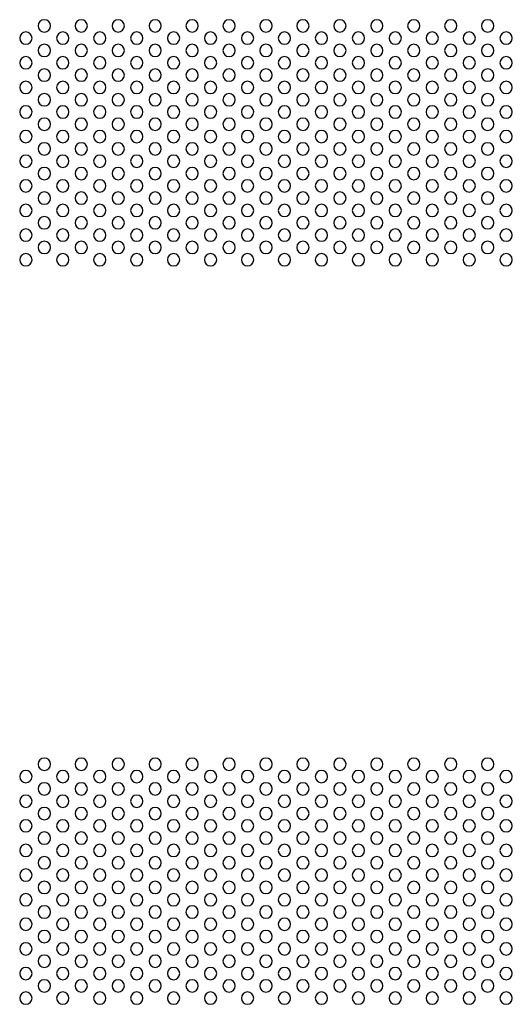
# Model space of a CAD drawing. Header units: millimetres. Extents: x 0 to 1118, y 0 to 864.
# Tile 102 of 256: x 891 to 904, y 376 to 403. Entities that reach past the tile are written whole.
import ezdxf

# ---------------------------------------------------------------- set-up
doc = ezdxf.new("R2010")
doc.units = ezdxf.units.MM

msp = doc.modelspace()

# ---------------------------------------------------------------- linework, layer by layer
at = {"color": 7, "linetype": 'Continuous', "lineweight": 25}
for centre, start, end in [((891.5682, 402.7776), 0, 180), ((892.5682, 402.7776), 0, 180), ((893.5682, 402.7776), 0, 180), ((894.5682, 402.7776), 0, 180), ((895.5682, 402.7776), 0, 180), ((896.5682, 402.7776), 0, 180), ((897.5682, 402.7776), 0, 180), ((898.5682, 402.7776), 0, 180), ((899.5682, 402.7776), 0, 180), ((900.5682, 402.7776), 0, 180), ((901.5682, 402.7776), 0, 180), ((902.5682, 402.7776), 0, 180), ((903.5682, 402.7776), 0, 180), ((891.5682, 402.7776), 180, 0), ((892.5682, 402.7776), 180, 0), ((893.5682, 402.7776), 180, 0), ((894.5682, 402.7776), 180, 0), ((895.5682, 402.7776), 180, 0), ((896.5682, 402.7776), 180, 0), ((897.5682, 402.7776), 180, 0), ((898.5682, 402.7776), 180, 0), ((899.5682, 402.7776), 180, 0), ((900.5682, 402.7776), 180, 0), ((901.5682, 402.7776), 180, 0), ((902.5682, 402.7776), 180, 0), ((903.5682, 402.7776), 180, 0), ((891.0682, 402.4443), 0, 180), ((891.0682, 402.4443), 180, 0), ((892.0682, 402.4443), 0, 180), ((892.0682, 402.4443), 180, 0), ((893.0682, 402.4443), 0, 180), ((893.0682, 402.4443), 180, 0), ((894.0682, 402.4443), 0, 180), ((894.0682, 402.4443), 180, 0), ((895.0682, 402.4443), 0, 180), ((895.0682, 402.4443), 180, 0), ((896.0682, 402.4443), 0, 180), ((896.0682, 402.4443), 180, 0), ((897.0682, 402.4443), 0, 180), ((897.0682, 402.4443), 180, 0), ((898.0682, 402.4443), 0, 180), ((898.0682, 402.4443), 180, 0), ((899.0682, 402.4443), 0, 180), ((899.0682, 402.4443), 180, 0), ((900.0682, 402.4443), 0, 180), ((900.0682, 402.4443), 180, 0), ((901.0682, 402.4443), 0, 180), ((901.0682, 402.4443), 180, 0), ((902.0682, 402.4443), 0, 180), ((902.0682, 402.4443), 180, 0), ((903.0682, 402.4443), 0, 180), ((903.0682, 402.4443), 180, 0), ((904.0682, 402.4443), 0, 180), ((904.0682, 402.4443), 180, 0), ((891.5682, 402.111), 0, 180), ((892.5682, 402.111), 0, 180), ((893.5682, 402.111), 0, 180), ((894.5682, 402.111), 0, 180), ((895.5682, 402.111), 0, 180), ((896.5682, 402.111), 0, 180), ((897.5682, 402.111), 0, 180), ((898.5682, 402.111), 0, 180), ((899.5682, 402.111), 0, 180), ((900.5682, 402.111), 0, 180), ((901.5682, 402.111), 0, 180), ((902.5682, 402.111), 0, 180), ((903.5682, 402.111), 0, 180), ((891.0682, 401.7776), 0, 180), ((891.5682, 402.111), 180, 0), ((892.0682, 401.7776), 0, 180), ((892.5682, 402.111), 180, 0), ((893.0682, 401.7776), 0, 180), ((893.5682, 402.111), 180, 0), ((894.0682, 401.7776), 0, 180), ((894.5682, 402.111), 180, 0), ((895.0682, 401.7776), 0, 180), ((895.5682, 402.111), 180, 0), ((896.0682, 401.7776), 0, 180), ((896.5682, 402.111), 180, 0), ((897.0682, 401.7776), 0, 180), ((897.5682, 402.111), 180, 0), ((898.0682, 401.7776), 0, 180), ((898.5682, 402.111), 180, 0), ((899.0682, 401.7776), 0, 180), ((899.5682, 402.111), 180, 0), ((900.0682, 401.7776), 0, 180), ((900.5682, 402.111), 180, 0), ((901.0682, 401.7776), 0, 180), ((901.5682, 402.111), 180, 0), ((902.0682, 401.7776), 0, 180), ((902.5682, 402.111), 180, 0), ((903.0682, 401.7776), 0, 180), ((903.5682, 402.111), 180, 0), ((904.0682, 401.7776), 0, 180), ((891.0682, 401.7776), 180, 0), ((891.5682, 401.4443), 0, 180), ((892.0682, 401.7776), 180, 0), ((892.5682, 401.4443), 0, 180), ((893.0682, 401.7776), 180, 0), ((893.5682, 401.4443), 0, 180), ((894.0682, 401.7776), 180, 0), ((894.5682, 401.4443), 0, 180), ((895.0682, 401.7776), 180, 0), ((895.5682, 401.4443), 0, 180), ((896.0682, 401.7776), 180, 0), ((896.5682, 401.4443), 0, 180), ((897.0682, 401.7776), 180, 0), ((897.5682, 401.4443), 0, 180), ((898.0682, 401.7776), 180, 0), ((898.5682, 401.4443), 0, 180), ((899.0682, 401.7776), 180, 0), ((899.5682, 401.4443), 0, 180), ((900.0682, 401.7776), 180, 0), ((900.5682, 401.4443), 0, 180), ((901.0682, 401.7776), 180, 0), ((901.5682, 401.4443), 0, 180), ((902.0682, 401.7776), 180, 0), ((902.5682, 401.4443), 0, 180), ((903.0682, 401.7776), 180, 0), ((903.5682, 401.4443), 0, 180), ((904.0682, 401.7776), 180, 0), ((891.5682, 401.4443), 180, 0), ((892.5682, 401.4443), 180, 0), ((893.5682, 401.4443), 180, 0), ((894.5682, 401.4443), 180, 0), ((895.5682, 401.4443), 180, 0), ((896.5682, 401.4443), 180, 0), ((897.5682, 401.4443), 180, 0), ((898.5682, 401.4443), 180, 0), ((899.5682, 401.4443), 180, 0), ((900.5682, 401.4443), 180, 0), ((901.5682, 401.4443), 180, 0), ((902.5682, 401.4443), 180, 0), ((903.5682, 401.4443), 180, 0), ((891.0682, 401.111), 0, 180), ((891.0682, 401.111), 180, 0), ((892.0682, 401.111), 0, 180), ((892.0682, 401.111), 180, 0), ((893.0682, 401.111), 0, 180), ((893.0682, 401.111), 180, 0), ((894.0682, 401.111), 0, 180), ((894.0682, 401.111), 180, 0), ((895.0682, 401.111), 0, 180), ((895.0682, 401.111), 180, 0), ((896.0682, 401.111), 0, 180), ((896.0682, 401.111), 180, 0), ((897.0682, 401.111), 0, 180), ((897.0682, 401.111), 180, 0), ((898.0682, 401.111), 0, 180), ((898.0682, 401.111), 180, 0), ((899.0682, 401.111), 0, 180), ((899.0682, 401.111), 180, 0), ((900.0682, 401.111), 0, 180), ((900.0682, 401.111), 180, 0), ((901.0682, 401.111), 0, 180), ((901.0682, 401.111), 180, 0), ((902.0682, 401.111), 0, 180), ((902.0682, 401.111), 180, 0), ((903.0682, 401.111), 0, 180), ((903.0682, 401.111), 180, 0), ((904.0682, 401.111), 0, 180), ((904.0682, 401.111), 180, 0), ((891.5682, 400.7776), 0, 180), ((892.5682, 400.7776), 0, 180), ((893.5682, 400.7776), 0, 180), ((894.5682, 400.7776), 0, 180), ((895.5682, 400.7776), 0, 180), ((896.5682, 400.7776), 0, 180), ((897.5682, 400.7776), 0, 180), ((898.5682, 400.7776), 0, 180), ((899.5682, 400.7776), 0, 180), ((900.5682, 400.7776), 0, 180), ((901.5682, 400.7776), 0, 180), ((902.5682, 400.7776), 0, 180), ((903.5682, 400.7776), 0, 180), ((891.0682, 400.4443), 0, 180), ((891.5682, 400.7776), 180, 0), ((892.0682, 400.4443), 0, 180), ((892.5682, 400.7776), 180, 0), ((893.0682, 400.4443), 0, 180), ((893.5682, 400.7776), 180, 0), ((894.0682, 400.4443), 0, 180), ((894.5682, 400.7776), 180, 0), ((895.0682, 400.4443), 0, 180), ((895.5682, 400.7776), 180, 0), ((896.0682, 400.4443), 0, 180), ((896.5682, 400.7776), 180, 0), ((897.0682, 400.4443), 0, 180), ((897.5682, 400.7776), 180, 0), ((898.0682, 400.4443), 0, 180), ((898.5682, 400.7776), 180, 0), ((899.0682, 400.4443), 0, 180), ((899.5682, 400.7776), 180, 0), ((900.0682, 400.4443), 0, 180), ((900.5682, 400.7776), 180, 0), ((901.0682, 400.4443), 0, 180), ((901.5682, 400.7776), 180, 0), ((902.0682, 400.4443), 0, 180), ((902.5682, 400.7776), 180, 0), ((903.0682, 400.4443), 0, 180), ((903.5682, 400.7776), 180, 0), ((904.0682, 400.4443), 0, 180), ((891.0682, 400.4443), 180, 0), ((891.5682, 400.111), 0, 180), ((892.0682, 400.4443), 180, 0), ((892.5682, 400.111), 0, 180), ((893.0682, 400.4443), 180, 0), ((893.5682, 400.111), 0, 180), ((894.0682, 400.4443), 180, 0), ((894.5682, 400.111), 0, 180), ((895.0682, 400.4443), 180, 0), ((895.5682, 400.111), 0, 180), ((896.0682, 400.4443), 180, 0), ((896.5682, 400.111), 0, 180), ((897.0682, 400.4443), 180, 0), ((897.5682, 400.111), 0, 180), ((898.0682, 400.4443), 180, 0), ((898.5682, 400.111), 0, 180), ((899.0682, 400.4443), 180, 0), ((899.5682, 400.111), 0, 180), ((900.0682, 400.4443), 180, 0), ((900.5682, 400.111), 0, 180), ((901.0682, 400.4443), 180, 0), ((901.5682, 400.111), 0, 180), ((902.0682, 400.4443), 180, 0), ((902.5682, 400.111), 0, 180), ((903.0682, 400.4443), 180, 0), ((903.5682, 400.111), 0, 180), ((904.0682, 400.4443), 180, 0), ((891.5682, 400.111), 180, 0), ((892.5682, 400.111), 180, 0), ((893.5682, 400.111), 180, 0), ((894.5682, 400.111), 180, 0), ((895.5682, 400.111), 180, 0), ((896.5682, 400.111), 180, 0), ((897.5682, 400.111), 180, 0), ((898.5682, 400.111), 180, 0), ((899.5682, 400.111), 180, 0), ((900.5682, 400.111), 180, 0), ((901.5682, 400.111), 180, 0), ((902.5682, 400.111), 180, 0), ((903.5682, 400.111), 180, 0), ((891.0682, 399.7776), 0, 180), ((891.0682, 399.7776), 180, 0), ((892.0682, 399.7776), 0, 180), ((892.0682, 399.7776), 180, 0), ((893.0682, 399.7776), 0, 180), ((893.0682, 399.7776), 180, 0), ((894.0682, 399.7776), 0, 180), ((894.0682, 399.7776), 180, 0), ((895.0682, 399.7776), 0, 180), ((895.0682, 399.7776), 180, 0), ((896.0682, 399.7776), 0, 180), ((896.0682, 399.7776), 180, 0), ((897.0682, 399.7776), 0, 180), ((897.0682, 399.7776), 180, 0), ((898.0682, 399.7776), 0, 180), ((898.0682, 399.7776), 180, 0), ((899.0682, 399.7776), 0, 180), ((899.0682, 399.7776), 180, 0), ((900.0682, 399.7776), 0, 180), ((900.0682, 399.7776), 180, 0), ((901.0682, 399.7776), 0, 180), ((901.0682, 399.7776), 180, 0), ((902.0682, 399.7776), 0, 180), ((902.0682, 399.7776), 180, 0), ((903.0682, 399.7776), 0, 180), ((903.0682, 399.7776), 180, 0), ((904.0682, 399.7776), 0, 180), ((904.0682, 399.7776), 180, 0), ((891.5682, 399.4443), 0, 180), ((892.5682, 399.4443), 0, 180), ((893.5682, 399.4443), 0, 180), ((894.5682, 399.4443), 0, 180), ((895.5682, 399.4443), 0, 180), ((896.5682, 399.4443), 0, 180), ((897.5682, 399.4443), 0, 180), ((898.5682, 399.4443), 0, 180), ((899.5682, 399.4443), 0, 180), ((900.5682, 399.4443), 0, 180), ((901.5682, 399.4443), 0, 180), ((902.5682, 399.4443), 0, 180), ((903.5682, 399.4443), 0, 180), ((891.0682, 399.111), 0, 180), ((891.5682, 399.4443), 180, 0), ((892.0682, 399.111), 0, 180), ((892.5682, 399.4443), 180, 0), ((893.0682, 399.111), 0, 180), ((893.5682, 399.4443), 180, 0), ((894.0682, 399.111), 0, 180), ((894.5682, 399.4443), 180, 0), ((895.0682, 399.111), 0, 180), ((895.5682, 399.4443), 180, 0), ((896.0682, 399.111), 0, 180), ((896.5682, 399.4443), 180, 0), ((897.0682, 399.111), 0, 180), ((897.5682, 399.4443), 180, 0), ((898.0682, 399.111), 0, 180), ((898.5682, 399.4443), 180, 0), ((899.0682, 399.111), 0, 180), ((899.5682, 399.4443), 180, 0), ((900.0682, 399.111), 0, 180), ((900.5682, 399.4443), 180, 0), ((901.0682, 399.111), 0, 180), ((901.5682, 399.4443), 180, 0), ((902.0682, 399.111), 0, 180), ((902.5682, 399.4443), 180, 0), ((903.0682, 399.111), 0, 180), ((903.5682, 399.4443), 180, 0), ((904.0682, 399.111), 0, 180), ((891.0682, 399.111), 180, 0), ((891.5682, 398.7776), 0, 180), ((892.0682, 399.111), 180, 0), ((892.5682, 398.7776), 0, 180), ((893.0682, 399.111), 180, 0), ((893.5682, 398.7776), 0, 180), ((894.0682, 399.111), 180, 0), ((894.5682, 398.7776), 0, 180), ((895.0682, 399.111), 180, 0), ((895.5682, 398.7776), 0, 180), ((896.0682, 399.111), 180, 0), ((896.5682, 398.7776), 0, 180), ((897.0682, 399.111), 180, 0), ((897.5682, 398.7776), 0, 180), ((898.0682, 399.111), 180, 0), ((898.5682, 398.7776), 0, 180), ((899.0682, 399.111), 180, 0), ((899.5682, 398.7776), 0, 180), ((900.0682, 399.111), 180, 0), ((900.5682, 398.7776), 0, 180), ((901.0682, 399.111), 180, 0), ((901.5682, 398.7776), 0, 180), ((902.0682, 399.111), 180, 0), ((902.5682, 398.7776), 0, 180), ((903.0682, 399.111), 180, 0), ((903.5682, 398.7776), 0, 180), ((904.0682, 399.111), 180, 0), ((891.5682, 398.7776), 180, 0), ((892.5682, 398.7776), 180, 0), ((893.5682, 398.7776), 180, 0), ((894.5682, 398.7776), 180, 0), ((895.5682, 398.7776), 180, 0), ((896.5682, 398.7776), 180, 0), ((897.5682, 398.7776), 180, 0), ((898.5682, 398.7776), 180, 0), ((899.5682, 398.7776), 180, 0), ((900.5682, 398.7776), 180, 0), ((901.5682, 398.7776), 180, 0), ((902.5682, 398.7776), 180, 0), ((903.5682, 398.7776), 180, 0), ((891.0682, 398.4443), 0, 180), ((891.0682, 398.4443), 180, 0), ((892.0682, 398.4443), 0, 180), ((892.0682, 398.4443), 180, 0), ((893.0682, 398.4443), 0, 180), ((893.0682, 398.4443), 180, 0), ((894.0682, 398.4443), 0, 180), ((894.0682, 398.4443), 180, 0), ((895.0682, 398.4443), 0, 180), ((895.0682, 398.4443), 180, 0), ((896.0682, 398.4443), 0, 180), ((896.0682, 398.4443), 180, 0), ((897.0682, 398.4443), 0, 180), ((897.0682, 398.4443), 180, 0), ((898.0682, 398.4443), 0, 180), ((898.0682, 398.4443), 180, 0), ((899.0682, 398.4443), 0, 180), ((899.0682, 398.4443), 180, 0), ((900.0682, 398.4443), 0, 180), ((900.0682, 398.4443), 180, 0), ((901.0682, 398.4443), 0, 180), ((901.0682, 398.4443), 180, 0), ((902.0682, 398.4443), 0, 180), ((902.0682, 398.4443), 180, 0), ((903.0682, 398.4443), 0, 180), ((903.0682, 398.4443), 180, 0), ((904.0682, 398.4443), 0, 180), ((904.0682, 398.4443), 180, 0), ((891.5682, 398.111), 0, 180), ((892.5682, 398.111), 0, 180), ((893.5682, 398.111), 0, 180), ((894.5682, 398.111), 0, 180), ((895.5682, 398.111), 0, 180), ((896.5682, 398.111), 0, 180), ((897.5682, 398.111), 0, 180), ((898.5682, 398.111), 0, 180), ((899.5682, 398.111), 0, 180), ((900.5682, 398.111), 0, 180), ((901.5682, 398.111), 0, 180), ((902.5682, 398.111), 0, 180), ((903.5682, 398.111), 0, 180), ((891.0682, 397.7776), 0, 180), ((891.5682, 398.111), 180, 0), ((892.0682, 397.7776), 0, 180), ((892.5682, 398.111), 180, 0), ((893.0682, 397.7776), 0, 180), ((893.5682, 398.111), 180, 0), ((894.0682, 397.7776), 0, 180), ((894.5682, 398.111), 180, 0), ((895.0682, 397.7776), 0, 180), ((895.5682, 398.111), 180, 0), ((896.0682, 397.7776), 0, 180), ((896.5682, 398.111), 180, 0), ((897.0682, 397.7776), 0, 180), ((897.5682, 398.111), 180, 0), ((898.0682, 397.7776), 0, 180), ((898.5682, 398.111), 180, 0), ((899.0682, 397.7776), 0, 180), ((899.5682, 398.111), 180, 0), ((900.0682, 397.7776), 0, 180), ((900.5682, 398.111), 180, 0), ((901.0682, 397.7776), 0, 180), ((901.5682, 398.111), 180, 0), ((902.0682, 397.7776), 0, 180), ((902.5682, 398.111), 180, 0), ((903.0682, 397.7776), 0, 180), ((903.5682, 398.111), 180, 0), ((904.0682, 397.7776), 0, 180), ((891.0682, 397.7776), 180, 0), ((891.5682, 397.4443), 0, 180), ((892.0682, 397.7776), 180, 0), ((892.5682, 397.4443), 0, 180), ((893.0682, 397.7776), 180, 0), ((893.5682, 397.4443), 0, 180), ((894.0682, 397.7776), 180, 0), ((894.5682, 397.4443), 0, 180), ((895.0682, 397.7776), 180, 0), ((895.5682, 397.4443), 0, 180), ((896.0682, 397.7776), 180, 0), ((896.5682, 397.4443), 0, 180), ((897.0682, 397.7776), 180, 0), ((897.5682, 397.4443), 0, 180), ((898.0682, 397.7776), 180, 0), ((898.5682, 397.4443), 0, 180), ((899.0682, 397.7776), 180, 0), ((899.5682, 397.4443), 0, 180), ((900.0682, 397.7776), 180, 0), ((900.5682, 397.4443), 0, 180), ((901.0682, 397.7776), 180, 0), ((901.5682, 397.4443), 0, 180), ((902.0682, 397.7776), 180, 0), ((902.5682, 397.4443), 0, 180), ((903.0682, 397.7776), 180, 0), ((903.5682, 397.4443), 0, 180), ((904.0682, 397.7776), 180, 0), ((891.5682, 397.4443), 180, 0), ((892.5682, 397.4443), 180, 0), ((893.5682, 397.4443), 180, 0), ((894.5682, 397.4443), 180, 0), ((895.5682, 397.4443), 180, 0), ((896.5682, 397.4443), 180, 0), ((897.5682, 397.4443), 180, 0), ((898.5682, 397.4443), 180, 0), ((899.5682, 397.4443), 180, 0), ((900.5682, 397.4443), 180, 0), ((901.5682, 397.4443), 180, 0), ((902.5682, 397.4443), 180, 0), ((903.5682, 397.4443), 180, 0), ((891.0682, 397.111), 0, 180), ((891.0682, 397.111), 180, 0), ((892.0682, 397.111), 0, 180), ((892.0682, 397.111), 180, 0), ((893.0682, 397.111), 0, 180), ((893.0682, 397.111), 180, 0), ((894.0682, 397.111), 0, 180), ((894.0682, 397.111), 180, 0), ((895.0682, 397.111), 0, 180), ((895.0682, 397.111), 180, 0), ((896.0682, 397.111), 0, 180), ((896.0682, 397.111), 180, 0), ((897.0682, 397.111), 0, 180), ((897.0682, 397.111), 180, 0), ((898.0682, 397.111), 0, 180), ((898.0682, 397.111), 180, 0), ((899.0682, 397.111), 0, 180), ((899.0682, 397.111), 180, 0), ((900.0682, 397.111), 0, 180), ((900.0682, 397.111), 180, 0), ((901.0682, 397.111), 0, 180), ((901.0682, 397.111), 180, 0), ((902.0682, 397.111), 0, 180), ((902.0682, 397.111), 180, 0), ((903.0682, 397.111), 0, 180), ((903.0682, 397.111), 180, 0), ((904.0682, 397.111), 0, 180), ((904.0682, 397.111), 180, 0), ((891.5682, 396.7776), 0, 180), ((892.5682, 396.7776), 0, 180), ((893.5682, 396.7776), 0, 180), ((894.5682, 396.7776), 0, 180), ((895.5682, 396.7776), 0, 180), ((896.5682, 396.7776), 0, 180), ((897.5682, 396.7776), 0, 180), ((898.5682, 396.7776), 0, 180), ((899.5682, 396.7776), 0, 180), ((900.5682, 396.7776), 0, 180), ((901.5682, 396.7776), 0, 180), ((902.5682, 396.7776), 0, 180), ((903.5682, 396.7776), 0, 180), ((891.0682, 396.4443), 0, 180), ((891.5682, 396.7776), 180, 0), ((892.0682, 396.4443), 0, 180), ((892.5682, 396.7776), 180, 0), ((893.0682, 396.4443), 0, 180), ((893.5682, 396.7776), 180, 0), ((894.0682, 396.4443), 0, 180), ((894.5682, 396.7776), 180, 0), ((895.0682, 396.4443), 0, 180), ((895.5682, 396.7776), 180, 0), ((896.0682, 396.4443), 0, 180), ((896.5682, 396.7776), 180, 0), ((897.0682, 396.4443), 0, 180), ((897.5682, 396.7776), 180, 0), ((898.0682, 396.4443), 0, 180), ((898.5682, 396.7776), 180, 0), ((899.0682, 396.4443), 0, 180), ((899.5682, 396.7776), 180, 0), ((900.0682, 396.4443), 0, 180), ((900.5682, 396.7776), 180, 0), ((901.0682, 396.4443), 0, 180), ((901.5682, 396.7776), 180, 0), ((902.0682, 396.4443), 0, 180), ((902.5682, 396.7776), 180, 0), ((903.0682, 396.4443), 0, 180), ((903.5682, 396.7776), 180, 0), ((904.0682, 396.4443), 0, 180), ((891.0682, 396.4443), 180, 0), ((892.0682, 396.4443), 180, 0), ((893.0682, 396.4443), 180, 0), ((894.0682, 396.4443), 180, 0), ((895.0682, 396.4443), 180, 0), ((896.0682, 396.4443), 180, 0), ((897.0682, 396.4443), 180, 0), ((898.0682, 396.4443), 180, 0), ((899.0682, 396.4443), 180, 0), ((900.0682, 396.4443), 180, 0), ((901.0682, 396.4443), 180, 0), ((902.0682, 396.4443), 180, 0), ((903.0682, 396.4443), 180, 0), ((904.0682, 396.4443), 180, 0), ((891.5682, 382.7776), 0, 180), ((892.5682, 382.7776), 0, 180), ((893.5682, 382.7776), 0, 180), ((894.5682, 382.7776), 0, 180), ((895.5682, 382.7776), 0, 180), ((896.5682, 382.7776), 0, 180), ((897.5682, 382.7776), 0, 180), ((898.5682, 382.7776), 0, 180), ((899.5682, 382.7776), 0, 180), ((900.5682, 382.7776), 0, 180), ((901.5682, 382.7776), 0, 180), ((902.5682, 382.7776), 0, 180), ((903.5682, 382.7776), 0, 180), ((891.5682, 382.7776), 180, 0), ((892.5682, 382.7776), 180, 0), ((893.5682, 382.7776), 180, 0), ((894.5682, 382.7776), 180, 0), ((895.5682, 382.7776), 180, 0), ((896.5682, 382.7776), 180, 0), ((897.5682, 382.7776), 180, 0), ((898.5682, 382.7776), 180, 0), ((899.5682, 382.7776), 180, 0), ((900.5682, 382.7776), 180, 0), ((901.5682, 382.7776), 180, 0), ((902.5682, 382.7776), 180, 0), ((903.5682, 382.7776), 180, 0), ((891.0682, 382.4443), 0, 180), ((891.0682, 382.4443), 180, 0), ((892.0682, 382.4443), 0, 180), ((892.0682, 382.4443), 180, 0), ((893.0682, 382.4443), 0, 180), ((893.0682, 382.4443), 180, 0), ((894.0682, 382.4443), 0, 180), ((894.0682, 382.4443), 180, 0), ((895.0682, 382.4443), 0, 180), ((895.0682, 382.4443), 180, 0), ((896.0682, 382.4443), 0, 180), ((896.0682, 382.4443), 180, 0), ((897.0682, 382.4443), 0, 180), ((897.0682, 382.4443), 180, 0), ((898.0682, 382.4443), 0, 180), ((898.0682, 382.4443), 180, 0), ((899.0682, 382.4443), 0, 180), ((899.0682, 382.4443), 180, 0), ((900.0682, 382.4443), 0, 180), ((900.0682, 382.4443), 180, 0), ((901.0682, 382.4443), 0, 180), ((901.0682, 382.4443), 180, 0), ((902.0682, 382.4443), 0, 180), ((902.0682, 382.4443), 180, 0), ((903.0682, 382.4443), 0, 180), ((903.0682, 382.4443), 180, 0), ((904.0682, 382.4443), 0, 180), ((904.0682, 382.4443), 180, 0), ((891.5682, 382.111), 0, 180), ((892.5682, 382.111), 0, 180), ((893.5682, 382.111), 0, 180), ((894.5682, 382.111), 0, 180), ((895.5682, 382.111), 0, 180), ((896.5682, 382.111), 0, 180), ((897.5682, 382.111), 0, 180), ((898.5682, 382.111), 0, 180), ((899.5682, 382.111), 0, 180), ((900.5682, 382.111), 0, 180), ((901.5682, 382.111), 0, 180), ((902.5682, 382.111), 0, 180), ((903.5682, 382.111), 0, 180), ((891.0682, 381.7776), 0, 180), ((891.5682, 382.111), 180, 0), ((892.0682, 381.7776), 0, 180), ((892.5682, 382.111), 180, 0), ((893.0682, 381.7776), 0, 180), ((893.5682, 382.111), 180, 0), ((894.0682, 381.7776), 0, 180), ((894.5682, 382.111), 180, 0), ((895.0682, 381.7776), 0, 180), ((895.5682, 382.111), 180, 0), ((896.0682, 381.7776), 0, 180), ((896.5682, 382.111), 180, 0), ((897.0682, 381.7776), 0, 180), ((897.5682, 382.111), 180, 0), ((898.0682, 381.7776), 0, 180), ((898.5682, 382.111), 180, 0), ((899.0682, 381.7776), 0, 180), ((899.5682, 382.111), 180, 0), ((900.0682, 381.7776), 0, 180), ((900.5682, 382.111), 180, 0), ((901.0682, 381.7776), 0, 180), ((901.5682, 382.111), 180, 0), ((902.0682, 381.7776), 0, 180), ((902.5682, 382.111), 180, 0), ((903.0682, 381.7776), 0, 180), ((903.5682, 382.111), 180, 0), ((904.0682, 381.7776), 0, 180), ((891.0682, 381.7776), 180, 0), ((891.5682, 381.4443), 0, 180), ((892.0682, 381.7776), 180, 0), ((892.5682, 381.4443), 0, 180), ((893.0682, 381.7776), 180, 0), ((893.5682, 381.4443), 0, 180), ((894.0682, 381.7776), 180, 0), ((894.5682, 381.4443), 0, 180), ((895.0682, 381.7776), 180, 0), ((895.5682, 381.4443), 0, 180), ((896.0682, 381.7776), 180, 0), ((896.5682, 381.4443), 0, 180), ((897.0682, 381.7776), 180, 0), ((897.5682, 381.4443), 0, 180), ((898.0682, 381.7776), 180, 0), ((898.5682, 381.4443), 0, 180), ((899.0682, 381.7776), 180, 0), ((899.5682, 381.4443), 0, 180), ((900.0682, 381.7776), 180, 0), ((900.5682, 381.4443), 0, 180), ((901.0682, 381.7776), 180, 0), ((901.5682, 381.4443), 0, 180), ((902.0682, 381.7776), 180, 0), ((902.5682, 381.4443), 0, 180), ((903.0682, 381.7776), 180, 0), ((903.5682, 381.4443), 0, 180), ((904.0682, 381.7776), 180, 0), ((891.5682, 381.4443), 180, 0), ((892.5682, 381.4443), 180, 0), ((893.5682, 381.4443), 180, 0), ((894.5682, 381.4443), 180, 0), ((895.5682, 381.4443), 180, 0), ((896.5682, 381.4443), 180, 0), ((897.5682, 381.4443), 180, 0), ((898.5682, 381.4443), 180, 0), ((899.5682, 381.4443), 180, 0), ((900.5682, 381.4443), 180, 0), ((901.5682, 381.4443), 180, 0), ((902.5682, 381.4443), 180, 0), ((903.5682, 381.4443), 180, 0), ((891.0682, 381.111), 0, 180), ((891.0682, 381.111), 180, 0), ((892.0682, 381.111), 0, 180), ((892.0682, 381.111), 180, 0), ((893.0682, 381.111), 0, 180), ((893.0682, 381.111), 180, 0), ((894.0682, 381.111), 0, 180), ((894.0682, 381.111), 180, 0), ((895.0682, 381.111), 0, 180), ((895.0682, 381.111), 180, 0), ((896.0682, 381.111), 0, 180), ((896.0682, 381.111), 180, 0), ((897.0682, 381.111), 0, 180), ((897.0682, 381.111), 180, 0), ((898.0682, 381.111), 0, 180), ((898.0682, 381.111), 180, 0), ((899.0682, 381.111), 0, 180), ((899.0682, 381.111), 180, 0), ((900.0682, 381.111), 0, 180), ((900.0682, 381.111), 180, 0), ((901.0682, 381.111), 0, 180), ((901.0682, 381.111), 180, 0), ((902.0682, 381.111), 0, 180), ((902.0682, 381.111), 180, 0), ((903.0682, 381.111), 0, 180), ((903.0682, 381.111), 180, 0), ((904.0682, 381.111), 0, 180), ((904.0682, 381.111), 180, 0), ((891.5682, 380.7776), 0, 180), ((892.5682, 380.7776), 0, 180), ((893.5682, 380.7776), 0, 180), ((894.5682, 380.7776), 0, 180), ((895.5682, 380.7776), 0, 180), ((896.5682, 380.7776), 0, 180), ((897.5682, 380.7776), 0, 180), ((898.5682, 380.7776), 0, 180), ((899.5682, 380.7776), 0, 180), ((900.5682, 380.7776), 0, 180), ((901.5682, 380.7776), 0, 180), ((902.5682, 380.7776), 0, 180), ((903.5682, 380.7776), 0, 180), ((891.0682, 380.4443), 0, 180), ((891.5682, 380.7776), 180, 0), ((892.0682, 380.4443), 0, 180), ((892.5682, 380.7776), 180, 0), ((893.0682, 380.4443), 0, 180), ((893.5682, 380.7776), 180, 0), ((894.0682, 380.4443), 0, 180), ((894.5682, 380.7776), 180, 0), ((895.0682, 380.4443), 0, 180), ((895.5682, 380.7776), 180, 0), ((896.0682, 380.4443), 0, 180), ((896.5682, 380.7776), 180, 0), ((897.0682, 380.4443), 0, 180), ((897.5682, 380.7776), 180, 0), ((898.0682, 380.4443), 0, 180), ((898.5682, 380.7776), 180, 0), ((899.0682, 380.4443), 0, 180), ((899.5682, 380.7776), 180, 0), ((900.0682, 380.4443), 0, 180), ((900.5682, 380.7776), 180, 0), ((901.0682, 380.4443), 0, 180), ((901.5682, 380.7776), 180, 0), ((902.0682, 380.4443), 0, 180), ((902.5682, 380.7776), 180, 0), ((903.0682, 380.4443), 0, 180), ((903.5682, 380.7776), 180, 0), ((904.0682, 380.4443), 0, 180), ((891.0682, 380.4443), 180, 0), ((891.5682, 380.111), 0, 180), ((892.0682, 380.4443), 180, 0), ((892.5682, 380.111), 0, 180), ((893.0682, 380.4443), 180, 0), ((893.5682, 380.111), 0, 180), ((894.0682, 380.4443), 180, 0), ((894.5682, 380.111), 0, 180), ((895.0682, 380.4443), 180, 0), ((895.5682, 380.111), 0, 180), ((896.0682, 380.4443), 180, 0), ((896.5682, 380.111), 0, 180), ((897.0682, 380.4443), 180, 0), ((897.5682, 380.111), 0, 180), ((898.0682, 380.4443), 180, 0), ((898.5682, 380.111), 0, 180), ((899.0682, 380.4443), 180, 0), ((899.5682, 380.111), 0, 180), ((900.0682, 380.4443), 180, 0), ((900.5682, 380.111), 0, 180), ((901.0682, 380.4443), 180, 0), ((901.5682, 380.111), 0, 180), ((902.0682, 380.4443), 180, 0), ((902.5682, 380.111), 0, 180), ((903.0682, 380.4443), 180, 0), ((903.5682, 380.111), 0, 180), ((904.0682, 380.4443), 180, 0), ((891.5682, 380.111), 180, 0), ((892.5682, 380.111), 180, 0), ((893.5682, 380.111), 180, 0), ((894.5682, 380.111), 180, 0), ((895.5682, 380.111), 180, 0), ((896.5682, 380.111), 180, 0), ((897.5682, 380.111), 180, 0), ((898.5682, 380.111), 180, 0), ((899.5682, 380.111), 180, 0), ((900.5682, 380.111), 180, 0), ((901.5682, 380.111), 180, 0), ((902.5682, 380.111), 180, 0), ((903.5682, 380.111), 180, 0), ((891.0682, 379.7776), 0, 180), ((891.0682, 379.7776), 180, 0), ((892.0682, 379.7776), 0, 180), ((892.0682, 379.7776), 180, 0), ((893.0682, 379.7776), 0, 180), ((893.0682, 379.7776), 180, 0), ((894.0682, 379.7776), 0, 180), ((894.0682, 379.7776), 180, 0), ((895.0682, 379.7776), 0, 180), ((895.0682, 379.7776), 180, 0), ((896.0682, 379.7776), 0, 180), ((896.0682, 379.7776), 180, 0), ((897.0682, 379.7776), 0, 180), ((897.0682, 379.7776), 180, 0), ((898.0682, 379.7776), 0, 180), ((898.0682, 379.7776), 180, 0), ((899.0682, 379.7776), 0, 180), ((899.0682, 379.7776), 180, 0), ((900.0682, 379.7776), 0, 180), ((900.0682, 379.7776), 180, 0), ((901.0682, 379.7776), 0, 180), ((901.0682, 379.7776), 180, 0), ((902.0682, 379.7776), 0, 180), ((902.0682, 379.7776), 180, 0), ((903.0682, 379.7776), 0, 180), ((903.0682, 379.7776), 180, 0), ((904.0682, 379.7776), 0, 180), ((904.0682, 379.7776), 180, 0), ((891.5682, 379.4443), 0, 180), ((892.5682, 379.4443), 0, 180), ((893.5682, 379.4443), 0, 180), ((894.5682, 379.4443), 0, 180), ((895.5682, 379.4443), 0, 180), ((896.5682, 379.4443), 0, 180), ((897.5682, 379.4443), 0, 180), ((898.5682, 379.4443), 0, 180), ((899.5682, 379.4443), 0, 180), ((900.5682, 379.4443), 0, 180), ((901.5682, 379.4443), 0, 180), ((902.5682, 379.4443), 0, 180), ((903.5682, 379.4443), 0, 180), ((891.0682, 379.111), 0, 180), ((891.5682, 379.4443), 180, 0), ((892.0682, 379.111), 0, 180), ((892.5682, 379.4443), 180, 0), ((893.0682, 379.111), 0, 180), ((893.5682, 379.4443), 180, 0), ((894.0682, 379.111), 0, 180), ((894.5682, 379.4443), 180, 0), ((895.0682, 379.111), 0, 180), ((895.5682, 379.4443), 180, 0), ((896.0682, 379.111), 0, 180), ((896.5682, 379.4443), 180, 0), ((897.0682, 379.111), 0, 180), ((897.5682, 379.4443), 180, 0), ((898.0682, 379.111), 0, 180), ((898.5682, 379.4443), 180, 0), ((899.0682, 379.111), 0, 180), ((899.5682, 379.4443), 180, 0), ((900.0682, 379.111), 0, 180), ((900.5682, 379.4443), 180, 0), ((901.0682, 379.111), 0, 180), ((901.5682, 379.4443), 180, 0), ((902.0682, 379.111), 0, 180), ((902.5682, 379.4443), 180, 0), ((903.0682, 379.111), 0, 180), ((903.5682, 379.4443), 180, 0), ((904.0682, 379.111), 0, 180), ((891.0682, 379.111), 180, 0), ((891.5682, 378.7776), 0, 180), ((892.0682, 379.111), 180, 0), ((892.5682, 378.7776), 0, 180), ((893.0682, 379.111), 180, 0), ((893.5682, 378.7776), 0, 180), ((894.0682, 379.111), 180, 0), ((894.5682, 378.7776), 0, 180), ((895.0682, 379.111), 180, 0), ((895.5682, 378.7776), 0, 180), ((896.0682, 379.111), 180, 0), ((896.5682, 378.7776), 0, 180), ((897.0682, 379.111), 180, 0), ((897.5682, 378.7776), 0, 180), ((898.0682, 379.111), 180, 0), ((898.5682, 378.7776), 0, 180), ((899.0682, 379.111), 180, 0), ((899.5682, 378.7776), 0, 180), ((900.0682, 379.111), 180, 0), ((900.5682, 378.7776), 0, 180), ((901.0682, 379.111), 180, 0), ((901.5682, 378.7776), 0, 180), ((902.0682, 379.111), 180, 0), ((902.5682, 378.7776), 0, 180), ((903.0682, 379.111), 180, 0), ((903.5682, 378.7776), 0, 180), ((904.0682, 379.111), 180, 0), ((891.5682, 378.7776), 180, 0), ((892.5682, 378.7776), 180, 0), ((893.5682, 378.7776), 180, 0), ((894.5682, 378.7776), 180, 0), ((895.5682, 378.7776), 180, 0), ((896.5682, 378.7776), 180, 0), ((897.5682, 378.7776), 180, 0), ((898.5682, 378.7776), 180, 0), ((899.5682, 378.7776), 180, 0), ((900.5682, 378.7776), 180, 0), ((901.5682, 378.7776), 180, 0), ((902.5682, 378.7776), 180, 0), ((903.5682, 378.7776), 180, 0), ((891.0682, 378.4443), 0, 180), ((891.0682, 378.4443), 180, 0), ((892.0682, 378.4443), 0, 180), ((892.0682, 378.4443), 180, 0), ((893.0682, 378.4443), 0, 180), ((893.0682, 378.4443), 180, 0), ((894.0682, 378.4443), 0, 180), ((894.0682, 378.4443), 180, 0), ((895.0682, 378.4443), 0, 180), ((895.0682, 378.4443), 180, 0), ((896.0682, 378.4443), 0, 180), ((896.0682, 378.4443), 180, 0), ((897.0682, 378.4443), 0, 180), ((897.0682, 378.4443), 180, 0), ((898.0682, 378.4443), 0, 180), ((898.0682, 378.4443), 180, 0), ((899.0682, 378.4443), 0, 180), ((899.0682, 378.4443), 180, 0), ((900.0682, 378.4443), 0, 180), ((900.0682, 378.4443), 180, 0), ((901.0682, 378.4443), 0, 180), ((901.0682, 378.4443), 180, 0), ((902.0682, 378.4443), 0, 180), ((902.0682, 378.4443), 180, 0), ((903.0682, 378.4443), 0, 180), ((903.0682, 378.4443), 180, 0), ((904.0682, 378.4443), 0, 180), ((904.0682, 378.4443), 180, 0), ((891.5682, 378.111), 0, 180), ((892.5682, 378.111), 0, 180), ((893.5682, 378.111), 0, 180), ((894.5682, 378.111), 0, 180), ((895.5682, 378.111), 0, 180), ((896.5682, 378.111), 0, 180), ((897.5682, 378.111), 0, 180), ((898.5682, 378.111), 0, 180), ((899.5682, 378.111), 0, 180), ((900.5682, 378.111), 0, 180), ((901.5682, 378.111), 0, 180), ((902.5682, 378.111), 0, 180), ((903.5682, 378.111), 0, 180), ((891.0682, 377.7776), 0, 180), ((891.5682, 378.111), 180, 0), ((892.0682, 377.7776), 0, 180), ((892.5682, 378.111), 180, 0), ((893.0682, 377.7776), 0, 180), ((893.5682, 378.111), 180, 0), ((894.0682, 377.7776), 0, 180), ((894.5682, 378.111), 180, 0), ((895.0682, 377.7776), 0, 180), ((895.5682, 378.111), 180, 0), ((896.0682, 377.7776), 0, 180), ((896.5682, 378.111), 180, 0), ((897.0682, 377.7776), 0, 180), ((897.5682, 378.111), 180, 0), ((898.0682, 377.7776), 0, 180), ((898.5682, 378.111), 180, 0), ((899.0682, 377.7776), 0, 180), ((899.5682, 378.111), 180, 0), ((900.0682, 377.7776), 0, 180), ((900.5682, 378.111), 180, 0), ((901.0682, 377.7776), 0, 180), ((901.5682, 378.111), 180, 0), ((902.0682, 377.7776), 0, 180), ((902.5682, 378.111), 180, 0), ((903.0682, 377.7776), 0, 180), ((903.5682, 378.111), 180, 0), ((904.0682, 377.7776), 0, 180), ((891.0682, 377.7776), 180, 0), ((891.5682, 377.4443), 0, 180), ((892.0682, 377.7776), 180, 0), ((892.5682, 377.4443), 0, 180), ((893.0682, 377.7776), 180, 0), ((893.5682, 377.4443), 0, 180), ((894.0682, 377.7776), 180, 0), ((894.5682, 377.4443), 0, 180), ((895.0682, 377.7776), 180, 0), ((895.5682, 377.4443), 0, 180), ((896.0682, 377.7776), 180, 0), ((896.5682, 377.4443), 0, 180), ((897.0682, 377.7776), 180, 0), ((897.5682, 377.4443), 0, 180), ((898.0682, 377.7776), 180, 0), ((898.5682, 377.4443), 0, 180), ((899.0682, 377.7776), 180, 0), ((899.5682, 377.4443), 0, 180), ((900.0682, 377.7776), 180, 0), ((900.5682, 377.4443), 0, 180), ((901.0682, 377.7776), 180, 0), ((901.5682, 377.4443), 0, 180), ((902.0682, 377.7776), 180, 0), ((902.5682, 377.4443), 0, 180), ((903.0682, 377.7776), 180, 0), ((903.5682, 377.4443), 0, 180), ((904.0682, 377.7776), 180, 0), ((891.5682, 377.4443), 180, 0), ((892.5682, 377.4443), 180, 0), ((893.5682, 377.4443), 180, 0), ((894.5682, 377.4443), 180, 0), ((895.5682, 377.4443), 180, 0), ((896.5682, 377.4443), 180, 0), ((897.5682, 377.4443), 180, 0), ((898.5682, 377.4443), 180, 0), ((899.5682, 377.4443), 180, 0), ((900.5682, 377.4443), 180, 0), ((901.5682, 377.4443), 180, 0), ((902.5682, 377.4443), 180, 0), ((903.5682, 377.4443), 180, 0), ((891.0682, 377.111), 0, 180), ((891.0682, 377.111), 180, 0), ((892.0682, 377.111), 0, 180), ((892.0682, 377.111), 180, 0), ((893.0682, 377.111), 0, 180), ((893.0682, 377.111), 180, 0), ((894.0682, 377.111), 0, 180), ((894.0682, 377.111), 180, 0), ((895.0682, 377.111), 0, 180), ((895.0682, 377.111), 180, 0), ((896.0682, 377.111), 0, 180), ((896.0682, 377.111), 180, 0), ((897.0682, 377.111), 0, 180), ((897.0682, 377.111), 180, 0), ((898.0682, 377.111), 0, 180), ((898.0682, 377.111), 180, 0), ((899.0682, 377.111), 0, 180), ((899.0682, 377.111), 180, 0), ((900.0682, 377.111), 0, 180), ((900.0682, 377.111), 180, 0), ((901.0682, 377.111), 0, 180), ((901.0682, 377.111), 180, 0), ((902.0682, 377.111), 0, 180), ((902.0682, 377.111), 180, 0), ((903.0682, 377.111), 0, 180), ((903.0682, 377.111), 180, 0), ((904.0682, 377.111), 0, 180), ((904.0682, 377.111), 180, 0), ((891.5682, 376.7776), 0, 180), ((892.5682, 376.7776), 0, 180), ((893.5682, 376.7776), 0, 180), ((894.5682, 376.7776), 0, 180), ((895.5682, 376.7776), 0, 180), ((896.5682, 376.7776), 0, 180), ((897.5682, 376.7776), 0, 180), ((898.5682, 376.7776), 0, 180), ((899.5682, 376.7776), 0, 180), ((900.5682, 376.7776), 0, 180), ((901.5682, 376.7776), 0, 180), ((902.5682, 376.7776), 0, 180), ((903.5682, 376.7776), 0, 180), ((891.0682, 376.4443), 0, 180), ((891.5682, 376.7776), 180, 0), ((892.0682, 376.4443), 0, 180), ((892.5682, 376.7776), 180, 0), ((893.0682, 376.4443), 0, 180), ((893.5682, 376.7776), 180, 0), ((894.0682, 376.4443), 0, 180), ((894.5682, 376.7776), 180, 0), ((895.0682, 376.4443), 0, 180), ((895.5682, 376.7776), 180, 0), ((896.0682, 376.4443), 0, 180), ((896.5682, 376.7776), 180, 0), ((897.0682, 376.4443), 0, 180), ((897.5682, 376.7776), 180, 0), ((898.0682, 376.4443), 0, 180), ((898.5682, 376.7776), 180, 0), ((899.0682, 376.4443), 0, 180), ((899.5682, 376.7776), 180, 0), ((900.0682, 376.4443), 0, 180), ((900.5682, 376.7776), 180, 0), ((901.0682, 376.4443), 0, 180), ((901.5682, 376.7776), 180, 0), ((902.0682, 376.4443), 0, 180), ((902.5682, 376.7776), 180, 0), ((903.0682, 376.4443), 0, 180), ((903.5682, 376.7776), 180, 0), ((904.0682, 376.4443), 0, 180), ((891.0682, 376.4443), 180, 0), ((892.0682, 376.4443), 180, 0), ((893.0682, 376.4443), 180, 0), ((894.0682, 376.4443), 180, 0), ((895.0682, 376.4443), 180, 0), ((896.0682, 376.4443), 180, 0), ((897.0682, 376.4443), 180, 0), ((898.0682, 376.4443), 180, 0), ((899.0682, 376.4443), 180, 0), ((900.0682, 376.4443), 180, 0), ((901.0682, 376.4443), 180, 0), ((902.0682, 376.4443), 180, 0), ((903.0682, 376.4443), 180, 0), ((904.0682, 376.4443), 180, 0)]:
    msp.add_arc(centre, 0.1667, start, end, dxfattribs=at)

doc.saveas('drawing.dxf')
